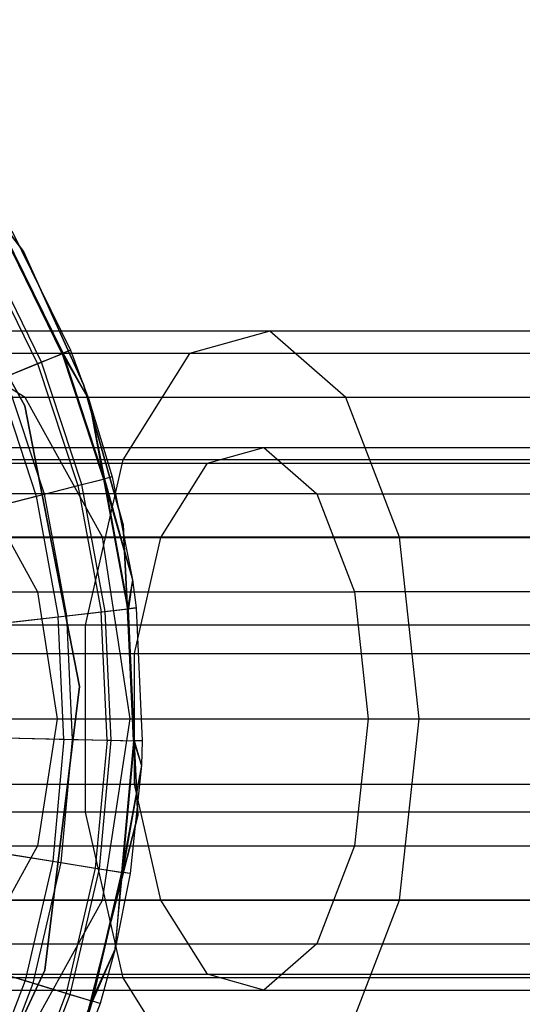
# Model space of a CAD drawing. Extents: x 0.4 to 40.3, y 0.4 to 40.3.
# Tile 50 of 243: x 1.304 to 1.557, y 20.218 to 20.714. Entities that reach past the tile are written whole.
import ezdxf

# ---------------------------------------------------------------- set-up
doc = ezdxf.new("R2010")
doc.units = 0
doc.header["$MEASUREMENT"] = 0
doc.layers.get('0').update_dxf_attribs({"color": 13, "linetype": 'CONTINUOUS'})

# ---------------------------------------------------------------- blocks, each defined once
blk = doc.blocks.new('ORTO-XII-B-11464-11465_ST0')
at = {"color": 0}
for p, q in [((1.30596, 20.59758, 10.00295), (1.21734, 20.71448, 10.00295)), ((1.21734, 20.71448, 3.31004), (1.30596, 20.59758, 3.31004)), ((1.30596, 20.59758, 10.00295), (1.21734, 20.71448, 10.00295)), ((1.21734, 20.71448, 3.31004), (1.30596, 20.59758, 3.31004)), ((1.23673, 20.64579, 10.00295), (1.30665, 20.51977, 10.00295)), ((1.30665, 20.51977, 3.31004), (1.23673, 20.64579, 3.31004)), ((1.30665, 20.51977, 3.31004), (1.23673, 20.64579, 3.31004)), ((1.23673, 20.64579, 10.00295), (1.30665, 20.51977, 10.00295)), ((1.32544, 20.54609, 11.94807), (1.29617, 20.60587, 11.94807)), ((1.32544, 20.54609, 11.94807), (1.29617, 20.60587, 11.94807)), ((1.32594, 20.5463, 10.23861), (1.29664, 20.60614, 10.23861)), ((1.32594, 20.5463, 10.23861), (1.29664, 20.60614, 10.23861)), ((1.30005, 20.60811, 10.31787), (1.32959, 20.54779, 10.31787)), ((1.30005, 20.60811, 11.89679), (1.32959, 20.54779, 11.89679)), ((1.30005, 20.60811, 10.31787), (1.32959, 20.54779, 10.31787)), ((1.30005, 20.60811, 11.89679), (1.32959, 20.54779, 11.89679)), ((1.3131, 20.54107, 11.99778), (1.28463, 20.59921, 11.99778)), ((1.3131, 20.54107, 11.99778), (1.28463, 20.59921, 11.99778)), ((1.31503, 20.54186, 10.16013), (1.28644, 20.60025, 10.16013)), ((1.31503, 20.54186, 10.16013), (1.28644, 20.60025, 10.16013)), ((1.33624, 20.53055, 10.00295), (1.30596, 20.59758, 10.00295)), ((1.30596, 20.59758, 3.31004), (1.33624, 20.53055, 3.31004)), ((1.30596, 20.59758, 3.31004), (1.33624, 20.53055, 3.31004)), ((1.30596, 20.59758, 10.00295), (1.30596, 20.59758, 3.31004)), ((1.33624, 20.53055, 10.00295), (1.30596, 20.59758, 10.00295)), ((1.30596, 20.59758, 10.00295), (1.30596, 20.59758, 3.31004)), ((1.30675, 20.52405, 1.2457), (1.25182, 20.55746, 1.17682)), ((1.43021, 20.55746, 1.06473), (1.25182, 20.55746, 1.17682)), ((1.30675, 20.52405, 1.2457), (1.25182, 20.55746, 1.17682)), ((1.43021, 20.55746, 1.06473), (1.25182, 20.55746, 1.17682)), ((1.43021, 20.55746, 1.06473), (1.38963, 20.54611, 0.98046)), ((1.43021, 20.55746, 1.06473), (1.38963, 20.54611, 0.98046)), ((1.46844, 20.52405, 1.14411), (1.43021, 20.55746, 1.06473)), ((1.62907, 20.55746, 0.99515), (1.43021, 20.55746, 1.06473)), ((1.46844, 20.52405, 1.14411), (1.43021, 20.55746, 1.06473)), ((1.62907, 20.55746, 0.99515), (1.43021, 20.55746, 1.06473)), ((1.38963, 20.54611, 0.98046), (1.19351, 20.54611, 1.1037)), ((1.38963, 20.54611, 0.98046), (1.19351, 20.54611, 1.1037)), ((1.3131, 20.54107, 11.99778), (1.32544, 20.54609, 11.94807)), ((1.3131, 20.54107, 11.99778), (1.32544, 20.54609, 11.94807)), ((1.31503, 20.54186, 10.16013), (1.32594, 20.5463, 10.23861)), ((1.31503, 20.54186, 10.16013), (1.32594, 20.5463, 10.23861)), ((1.32959, 20.54779, 11.89679), (1.32544, 20.54609, 11.94807)), ((1.32959, 20.54779, 11.89679), (1.32544, 20.54609, 11.94807)), ((1.32544, 20.54609, 11.94807), (1.33892, 20.52301, 11.89679)), ((1.32544, 20.54609, 11.94807), (1.33892, 20.52301, 11.89679)), ((1.32544, 20.54609, 11.94807), (1.34629, 20.48289, 11.94807)), ((1.32544, 20.54609, 11.94807), (1.34629, 20.48289, 11.94807)), ((1.32959, 20.54779, 10.31787), (1.32594, 20.5463, 10.23861)), ((1.32959, 20.54779, 10.31787), (1.32594, 20.5463, 10.23861)), ((1.33892, 20.52301, 10.31787), (1.32594, 20.5463, 10.23861)), ((1.33892, 20.52301, 10.31787), (1.32594, 20.5463, 10.23861)), ((1.34682, 20.48303, 10.23861), (1.32594, 20.5463, 10.23861)), ((1.34682, 20.48303, 10.23861), (1.32594, 20.5463, 10.23861)), ((1.32959, 20.54779, 10.31787), (1.33892, 20.52301, 10.31787)), ((1.32959, 20.54779, 11.89679), (1.32959, 20.54779, 10.31787)), ((1.32959, 20.54779, 11.89679), (1.32959, 20.54779, 10.31787)), ((1.32959, 20.54779, 11.89679), (1.33892, 20.52301, 11.89679)), ((1.32959, 20.54779, 10.31787), (1.33892, 20.52301, 10.31787)), ((1.32959, 20.54779, 11.89679), (1.33892, 20.52301, 11.89679)), ((1.38963, 20.54611, 0.98046), (1.35599, 20.49258, 0.9106)), ((1.38963, 20.54611, 0.98046), (1.35599, 20.49258, 0.9106)), ((1.60826, 20.54611, 0.90396), (1.38963, 20.54611, 0.98046)), ((1.60826, 20.54611, 0.90396), (1.38963, 20.54611, 0.98046)), ((1.29296, 20.53286, 12.04443), (1.3131, 20.54107, 11.99778)), ((1.29296, 20.53286, 12.04443), (1.3131, 20.54107, 11.99778)), ((1.29697, 20.53449, 10.08321), (1.31503, 20.54186, 10.16013)), ((1.29697, 20.53449, 10.08321), (1.31503, 20.54186, 10.16013)), ((1.3131, 20.54107, 11.99778), (1.33338, 20.47959, 11.99778)), ((1.3131, 20.54107, 11.99778), (1.33338, 20.47959, 11.99778)), ((1.33541, 20.48011, 10.16013), (1.31503, 20.54186, 10.16013)), ((1.33541, 20.48011, 10.16013), (1.31503, 20.54186, 10.16013)), ((1.29296, 20.53286, 12.04443), (1.31231, 20.4742, 12.04443)), ((1.29296, 20.53286, 12.04443), (1.31231, 20.4742, 12.04443)), ((1.31651, 20.47527, 10.08321), (1.29697, 20.53449, 10.08321)), ((1.31651, 20.47527, 10.08321), (1.29697, 20.53449, 10.08321)), ((1.35619, 20.45976, 10.00295), (1.33624, 20.53055, 10.00295)), ((1.33624, 20.53055, 3.31004), (1.35619, 20.45976, 3.31004)), ((1.33624, 20.53055, 3.31004), (1.33624, 20.53055, 10.00295)), ((1.35619, 20.45976, 10.00295), (1.33624, 20.53055, 10.00295)), ((1.33624, 20.53055, 3.31004), (1.35619, 20.45976, 3.31004)), ((1.33624, 20.53055, 3.31004), (1.33624, 20.53055, 10.00295)), ((1.30675, 20.52405, 1.2457), (1.17173, 20.52405, 1.38072)), ((1.30675, 20.52405, 1.2457), (1.17173, 20.52405, 1.38072)), ((1.34571, 20.45353, 1.29455), (1.30675, 20.52405, 1.2457)), ((1.46844, 20.52405, 1.14411), (1.30675, 20.52405, 1.2457)), ((1.34571, 20.45353, 1.29455), (1.30675, 20.52405, 1.2457)), ((1.46844, 20.52405, 1.14411), (1.30675, 20.52405, 1.2457)), ((1.33892, 20.52301, 10.31787), (1.34682, 20.48303, 10.23861)), ((1.33892, 20.52301, 10.31787), (1.34682, 20.48303, 10.23861)), ((1.33892, 20.52301, 10.31787), (1.35064, 20.484, 10.31787)), ((1.33892, 20.52301, 11.89679), (1.33892, 20.52301, 10.31787)), ((1.33892, 20.52301, 11.89679), (1.33892, 20.52301, 10.31787)), ((1.33892, 20.52301, 11.89679), (1.35064, 20.484, 11.89679)), ((1.33892, 20.52301, 10.31787), (1.35064, 20.484, 10.31787)), ((1.33892, 20.52301, 11.89679), (1.35064, 20.484, 11.89679)), ((1.33892, 20.52301, 11.89679), (1.34629, 20.48289, 11.94807)), ((1.33892, 20.52301, 11.89679), (1.34629, 20.48289, 11.94807)), ((1.49554, 20.45353, 1.2004), (1.46844, 20.52405, 1.14411)), ((1.64867, 20.52405, 1.08104), (1.46844, 20.52405, 1.14411)), ((1.49554, 20.45353, 1.2004), (1.46844, 20.52405, 1.14411)), ((1.64867, 20.52405, 1.08104), (1.46844, 20.52405, 1.14411)), ((1.30665, 20.51977, 10.00295), (1.3342, 20.37831, 10.00295)), ((1.3342, 20.37831, 3.31004), (1.30665, 20.51977, 3.31004)), ((1.30665, 20.51977, 3.31004), (1.30665, 20.51977, 10.00295)), ((1.30665, 20.51977, 3.31004), (1.30665, 20.51977, 10.00295)), ((1.3342, 20.37831, 3.31004), (1.30665, 20.51977, 3.31004)), ((1.30665, 20.51977, 10.00295), (1.3342, 20.37831, 10.00295)), ((1.24739, 20.49884, 1.17126), (1.42712, 20.49884, 1.05832)), ((1.24739, 20.49884, 1.17126), (1.42712, 20.49884, 1.05832)), ((1.39872, 20.49089, 0.99933), (1.42712, 20.49884, 1.05832)), ((1.39872, 20.49089, 0.99933), (1.42712, 20.49884, 1.05832)), ((1.42712, 20.49884, 1.05832), (1.45388, 20.47545, 1.11388)), ((1.42712, 20.49884, 1.05832), (1.45388, 20.47545, 1.11388)), ((1.42712, 20.49884, 1.05832), (1.62749, 20.49884, 0.98821)), ((1.42712, 20.49884, 1.05832), (1.62749, 20.49884, 0.98821)), ((1.35599, 20.49258, 0.9106), (1.14516, 20.49258, 1.04307)), ((1.35599, 20.49258, 0.9106), (1.14516, 20.49258, 1.04307)), ((1.35599, 20.49258, 0.9106), (1.33699, 20.40916, 0.87115)), ((1.35599, 20.49258, 0.9106), (1.33699, 20.40916, 0.87115)), ((1.591, 20.49258, 0.82837), (1.35599, 20.49258, 0.9106)), ((1.591, 20.49258, 0.82837), (1.35599, 20.49258, 0.9106)), ((1.20656, 20.49089, 1.12007), (1.39872, 20.49089, 0.99933)), ((1.20656, 20.49089, 1.12007), (1.39872, 20.49089, 0.99933)), ((1.37517, 20.45342, 0.95043), (1.39872, 20.49089, 0.99933)), ((1.37517, 20.45342, 0.95043), (1.39872, 20.49089, 0.99933)), ((1.39872, 20.49089, 0.99933), (1.61292, 20.49089, 0.92438)), ((1.39872, 20.49089, 0.99933), (1.61292, 20.49089, 0.92438)), ((1.33338, 20.47959, 11.99778), (1.34629, 20.48289, 11.94807)), ((1.33338, 20.47959, 11.99778), (1.34629, 20.48289, 11.94807)), ((1.33541, 20.48011, 10.16013), (1.34682, 20.48303, 10.23861)), ((1.33541, 20.48011, 10.16013), (1.34682, 20.48303, 10.23861)), ((1.35064, 20.484, 11.89679), (1.34629, 20.48289, 11.94807)), ((1.35064, 20.484, 11.89679), (1.34629, 20.48289, 11.94807)), ((1.34629, 20.48289, 11.94807), (1.36098, 20.43209, 11.89679)), ((1.34629, 20.48289, 11.94807), (1.36098, 20.43209, 11.89679)), ((1.34629, 20.48289, 11.94807), (1.35835, 20.41743, 11.94807)), ((1.34629, 20.48289, 11.94807), (1.35835, 20.41743, 11.94807)), ((1.35064, 20.484, 10.31787), (1.34682, 20.48303, 10.23861)), ((1.35064, 20.484, 10.31787), (1.34682, 20.48303, 10.23861)), ((1.35889, 20.4175, 10.23861), (1.34682, 20.48303, 10.23861)), ((1.34682, 20.48303, 10.23861), (1.36098, 20.43209, 10.31787)), ((1.34682, 20.48303, 10.23861), (1.36098, 20.43209, 10.31787)), ((1.35889, 20.4175, 10.23861), (1.34682, 20.48303, 10.23861)), ((1.35064, 20.484, 10.31787), (1.36098, 20.43209, 10.31787)), ((1.35064, 20.484, 11.89679), (1.35064, 20.484, 10.31787)), ((1.35064, 20.484, 11.89679), (1.35064, 20.484, 10.31787)), ((1.35064, 20.484, 11.89679), (1.36098, 20.43209, 11.89679)), ((1.35064, 20.484, 10.31787), (1.36098, 20.43209, 10.31787)), ((1.35064, 20.484, 11.89679), (1.36098, 20.43209, 11.89679)), ((1.31231, 20.4742, 12.04443), (1.33338, 20.47959, 11.99778)), ((1.31231, 20.4742, 12.04443), (1.33338, 20.47959, 11.99778)), ((1.31651, 20.47527, 10.08321), (1.33541, 20.48011, 10.16013)), ((1.31651, 20.47527, 10.08321), (1.33541, 20.48011, 10.16013)), ((1.33338, 20.47959, 11.99778), (1.34511, 20.41592, 11.99778)), ((1.33338, 20.47959, 11.99778), (1.34511, 20.41592, 11.99778)), ((1.34718, 20.41616, 10.16013), (1.33541, 20.48011, 10.16013)), ((1.34718, 20.41616, 10.16013), (1.33541, 20.48011, 10.16013)), ((1.28371, 20.46688, 12.08659), (1.31231, 20.4742, 12.04443)), ((1.28371, 20.46688, 12.08659), (1.31231, 20.4742, 12.04443)), ((1.28583, 20.47545, 1.21947), (1.3131, 20.42609, 1.25366)), ((1.45388, 20.47545, 1.11388), (1.28583, 20.47545, 1.21947)), ((1.28583, 20.47545, 1.21947), (1.3131, 20.42609, 1.25366)), ((1.45388, 20.47545, 1.11388), (1.28583, 20.47545, 1.21947)), ((1.29032, 20.46857, 10.0086), (1.31651, 20.47527, 10.08321)), ((1.29032, 20.46857, 10.0086), (1.31651, 20.47527, 10.08321)), ((1.31231, 20.4742, 12.04443), (1.3235, 20.41345, 12.04443)), ((1.31231, 20.4742, 12.04443), (1.3235, 20.41345, 12.04443)), ((1.3278, 20.41394, 10.08321), (1.31651, 20.47527, 10.08321)), ((1.3278, 20.41394, 10.08321), (1.31651, 20.47527, 10.08321)), ((1.45388, 20.47545, 1.11388), (1.47286, 20.42609, 1.15329)), ((1.45388, 20.47545, 1.11388), (1.47286, 20.42609, 1.15329)), ((1.45388, 20.47545, 1.11388), (1.64121, 20.47545, 1.04833)), ((1.45388, 20.47545, 1.11388), (1.64121, 20.47545, 1.04833)), ((1.36356, 20.31324, 10.00295), (1.35619, 20.45976, 10.00295)), ((1.35619, 20.45976, 3.31004), (1.36356, 20.31324, 3.31004)), ((1.35619, 20.45976, 10.00295), (1.35619, 20.45976, 3.31004)), ((1.36356, 20.31324, 10.00295), (1.35619, 20.45976, 10.00295)), ((1.35619, 20.45976, 3.31004), (1.36356, 20.31324, 3.31004)), ((1.35619, 20.45976, 10.00295), (1.35619, 20.45976, 3.31004)), ((1.17272, 20.45342, 1.07763), (1.37517, 20.45342, 0.95043)), ((1.17272, 20.45342, 1.07763), (1.37517, 20.45342, 0.95043)), ((1.34571, 20.45353, 1.29455), (1.22057, 20.45353, 1.41968)), ((1.34571, 20.45353, 1.29455), (1.22057, 20.45353, 1.41968)), ((1.35976, 20.36205, 1.31218), (1.34571, 20.45353, 1.29455)), ((1.49554, 20.45353, 1.2004), (1.34571, 20.45353, 1.29455)), ((1.35976, 20.36205, 1.31218), (1.34571, 20.45353, 1.29455)), ((1.49554, 20.45353, 1.2004), (1.34571, 20.45353, 1.29455)), ((1.36187, 20.39503, 0.92281), (1.37517, 20.45342, 0.95043)), ((1.36187, 20.39503, 0.92281), (1.37517, 20.45342, 0.95043)), ((1.37517, 20.45342, 0.95043), (1.60084, 20.45342, 0.87146)), ((1.37517, 20.45342, 0.95043), (1.60084, 20.45342, 0.87146)), ((1.50533, 20.36205, 1.22071), (1.49554, 20.45353, 1.2004)), ((1.66258, 20.45353, 1.14195), (1.49554, 20.45353, 1.2004)), ((1.50533, 20.36205, 1.22071), (1.49554, 20.45353, 1.2004)), ((1.66258, 20.45353, 1.14195), (1.49554, 20.45353, 1.2004)), ((1.36098, 20.43209, 11.89679), (1.35835, 20.41743, 11.94807)), ((1.36098, 20.43209, 11.89679), (1.35835, 20.41743, 11.94807)), ((1.36098, 20.43209, 10.31787), (1.35889, 20.4175, 10.23861)), ((1.36098, 20.43209, 10.31787), (1.35889, 20.4175, 10.23861)), ((1.36098, 20.43209, 10.31787), (1.3628, 20.41794, 10.31787)), ((1.36098, 20.43209, 11.89679), (1.36098, 20.43209, 10.31787)), ((1.36098, 20.43209, 11.89679), (1.36098, 20.43209, 10.31787)), ((1.36098, 20.43209, 11.89679), (1.3628, 20.41794, 11.89679)), ((1.36098, 20.43209, 10.31787), (1.3628, 20.41794, 10.31787)), ((1.36098, 20.43209, 11.89679), (1.3628, 20.41794, 11.89679)), ((1.17969, 20.42609, 1.38708), (1.3131, 20.42609, 1.25366)), ((1.17969, 20.42609, 1.38708), (1.3131, 20.42609, 1.25366)), ((1.3131, 20.42609, 1.25366), (1.32294, 20.36205, 1.266)), ((1.3131, 20.42609, 1.25366), (1.32294, 20.36205, 1.266)), ((1.3131, 20.42609, 1.25366), (1.47286, 20.42609, 1.15329)), ((1.3131, 20.42609, 1.25366), (1.47286, 20.42609, 1.15329)), ((1.47286, 20.42609, 1.15329), (1.4797, 20.36205, 1.16751)), ((1.65094, 20.42609, 1.09097), (1.47286, 20.42609, 1.15329)), ((1.47286, 20.42609, 1.15329), (1.4797, 20.36205, 1.16751)), ((1.65094, 20.42609, 1.09097), (1.47286, 20.42609, 1.15329)), ((1.34511, 20.41592, 11.99778), (1.35835, 20.41743, 11.94807)), ((1.34511, 20.41592, 11.99778), (1.35835, 20.41743, 11.94807)), ((1.34718, 20.41616, 10.16013), (1.35889, 20.4175, 10.23861)), ((1.34718, 20.41616, 10.16013), (1.35889, 20.4175, 10.23861)), ((1.35835, 20.41743, 11.94807), (1.3628, 20.41794, 11.89679)), ((1.35835, 20.41743, 11.94807), (1.3628, 20.41794, 11.89679)), ((1.36137, 20.35095, 11.94807), (1.35835, 20.41743, 11.94807)), ((1.36137, 20.35095, 11.94807), (1.35835, 20.41743, 11.94807)), ((1.3628, 20.41794, 10.31787), (1.35889, 20.4175, 10.23861)), ((1.3628, 20.41794, 10.31787), (1.35889, 20.4175, 10.23861)), ((1.36192, 20.35094, 10.23861), (1.35889, 20.4175, 10.23861)), ((1.36192, 20.35094, 10.23861), (1.35889, 20.4175, 10.23861)), ((1.3628, 20.41794, 10.31787), (1.36586, 20.35085, 10.31787)), ((1.3628, 20.41794, 11.89679), (1.3628, 20.41794, 10.31787)), ((1.3628, 20.41794, 11.89679), (1.3628, 20.41794, 10.31787)), ((1.3628, 20.41794, 11.89679), (1.36586, 20.35085, 11.89679)), ((1.3628, 20.41794, 10.31787), (1.36586, 20.35085, 10.31787)), ((1.3628, 20.41794, 11.89679), (1.36586, 20.35085, 11.89679)), ((1.29417, 20.4101, 12.08659), (1.3235, 20.41345, 12.04443)), ((1.29417, 20.4101, 12.08659), (1.3235, 20.41345, 12.04443)), ((1.30094, 20.41087, 10.0086), (1.3278, 20.41394, 10.08321)), ((1.30094, 20.41087, 10.0086), (1.3278, 20.41394, 10.08321)), ((1.3235, 20.41345, 12.04443), (1.34511, 20.41592, 11.99778)), ((1.3235, 20.41345, 12.04443), (1.34511, 20.41592, 11.99778)), ((1.32631, 20.35175, 12.04443), (1.3235, 20.41345, 12.04443)), ((1.32631, 20.35175, 12.04443), (1.3235, 20.41345, 12.04443)), ((1.3278, 20.41394, 10.08321), (1.34718, 20.41616, 10.16013)), ((1.3278, 20.41394, 10.08321), (1.34718, 20.41616, 10.16013)), ((1.33064, 20.35165, 10.08321), (1.3278, 20.41394, 10.08321)), ((1.33064, 20.35165, 10.08321), (1.3278, 20.41394, 10.08321)), ((1.34806, 20.35125, 11.99778), (1.34511, 20.41592, 11.99778)), ((1.34806, 20.35125, 11.99778), (1.34511, 20.41592, 11.99778)), ((1.35014, 20.3512, 10.16013), (1.34718, 20.41616, 10.16013)), ((1.35014, 20.3512, 10.16013), (1.34718, 20.41616, 10.16013)), ((1.33699, 20.40916, 0.87115), (1.11786, 20.40916, 1.00884)), ((1.33699, 20.40916, 0.87115), (1.11786, 20.40916, 1.00884)), ((1.33699, 20.40916, 0.87115), (1.33699, 20.31494, 0.87115)), ((1.58126, 20.40916, 0.78568), (1.33699, 20.40916, 0.87115)), ((1.58126, 20.40916, 0.78568), (1.33699, 20.40916, 0.87115)), ((1.33699, 20.40916, 0.87115), (1.33699, 20.31494, 0.87115)), ((1.15361, 20.39503, 1.05367), (1.36187, 20.39503, 0.92281)), ((1.15361, 20.39503, 1.05367), (1.36187, 20.39503, 0.92281)), ((1.36187, 20.32907, 0.92281), (1.36187, 20.39503, 0.92281)), ((1.36187, 20.39503, 0.92281), (1.59402, 20.39503, 0.84158)), ((1.36187, 20.32907, 0.92281), (1.36187, 20.39503, 0.92281)), ((1.36187, 20.39503, 0.92281), (1.59402, 20.39503, 0.84158)), ((1.3342, 20.37831, 10.00295), (1.3167, 20.23526, 10.00295)), ((1.3167, 20.23526, 3.31004), (1.3342, 20.37831, 3.31004)), ((1.3167, 20.23526, 3.31004), (1.3342, 20.37831, 3.31004)), ((1.3342, 20.37831, 10.00295), (1.3167, 20.23526, 10.00295)), ((1.3342, 20.37831, 3.31004), (1.3342, 20.37831, 10.00295)), ((1.3342, 20.37831, 3.31004), (1.3342, 20.37831, 10.00295)), ((1.19203, 20.36205, 1.39692), (1.32294, 20.36205, 1.266)), ((1.19203, 20.36205, 1.39692), (1.32294, 20.36205, 1.266)), ((1.2382, 20.36205, 1.43374), (1.35976, 20.36205, 1.31218)), ((1.2382, 20.36205, 1.43374), (1.35976, 20.36205, 1.31218)), ((1.32294, 20.36205, 1.266), (1.3131, 20.29801, 1.25366)), ((1.32294, 20.36205, 1.266), (1.3131, 20.29801, 1.25366)), ((1.32294, 20.36205, 1.266), (1.4797, 20.36205, 1.16751)), ((1.32294, 20.36205, 1.266), (1.4797, 20.36205, 1.16751)), ((1.34571, 20.27057, 1.29455), (1.35976, 20.36205, 1.31218)), ((1.34571, 20.27057, 1.29455), (1.35976, 20.36205, 1.31218)), ((1.35976, 20.36205, 1.31218), (1.50533, 20.36205, 1.22071)), ((1.35976, 20.36205, 1.31218), (1.50533, 20.36205, 1.22071)), ((1.4797, 20.36205, 1.16751), (1.47286, 20.29801, 1.15329)), ((1.4797, 20.36205, 1.16751), (1.47286, 20.29801, 1.15329)), ((1.4797, 20.36205, 1.16751), (1.65445, 20.36205, 1.10636)), ((1.4797, 20.36205, 1.16751), (1.65445, 20.36205, 1.10636)), ((1.49554, 20.27057, 1.2004), (1.50533, 20.36205, 1.22071)), ((1.49554, 20.27057, 1.2004), (1.50533, 20.36205, 1.22071)), ((1.50533, 20.36205, 1.22071), (1.66759, 20.36205, 1.16393)), ((1.50533, 20.36205, 1.22071), (1.66759, 20.36205, 1.16393)), ((1.2968, 20.35242, 12.08659), (1.32631, 20.35175, 12.04443)), ((1.2968, 20.35242, 12.08659), (1.32631, 20.35175, 12.04443)), ((1.30361, 20.35226, 10.0086), (1.33064, 20.35165, 10.08321)), ((1.30361, 20.35226, 10.0086), (1.33064, 20.35165, 10.08321)), ((1.32631, 20.35175, 12.04443), (1.32069, 20.29023, 12.04443)), ((1.32631, 20.35175, 12.04443), (1.32069, 20.29023, 12.04443)), ((1.32497, 20.28955, 10.08321), (1.33064, 20.35165, 10.08321)), ((1.32497, 20.28955, 10.08321), (1.33064, 20.35165, 10.08321)), ((1.32631, 20.35175, 12.04443), (1.34806, 20.35125, 11.99778)), ((1.32631, 20.35175, 12.04443), (1.34806, 20.35125, 11.99778)), ((1.33064, 20.35165, 10.08321), (1.35014, 20.3512, 10.16013)), ((1.33064, 20.35165, 10.08321), (1.35014, 20.3512, 10.16013)), ((1.34806, 20.35125, 11.99778), (1.34217, 20.28678, 11.99778)), ((1.34806, 20.35125, 11.99778), (1.34217, 20.28678, 11.99778)), ((1.34423, 20.28645, 10.16013), (1.35014, 20.3512, 10.16013)), ((1.34423, 20.28645, 10.16013), (1.35014, 20.3512, 10.16013)), ((1.34806, 20.35125, 11.99778), (1.36137, 20.35095, 11.94807)), ((1.34806, 20.35125, 11.99778), (1.36137, 20.35095, 11.94807)), ((1.35014, 20.3512, 10.16013), (1.36192, 20.35094, 10.23861)), ((1.35014, 20.3512, 10.16013), (1.36192, 20.35094, 10.23861)), ((1.36137, 20.35095, 11.94807), (1.35532, 20.28467, 11.94807)), ((1.36137, 20.35095, 11.94807), (1.35532, 20.28467, 11.94807)), ((1.35586, 20.28458, 10.23861), (1.36192, 20.35094, 10.23861)), ((1.35586, 20.28458, 10.23861), (1.36192, 20.35094, 10.23861)), ((1.36586, 20.35085, 11.89679), (1.36137, 20.35095, 11.94807)), ((1.36137, 20.35095, 11.94807), (1.36543, 20.33863, 11.89679)), ((1.36586, 20.35085, 11.89679), (1.36137, 20.35095, 11.94807)), ((1.36137, 20.35095, 11.94807), (1.36543, 20.33863, 11.89679)), ((1.36586, 20.35085, 10.31787), (1.36192, 20.35094, 10.23861)), ((1.36586, 20.35085, 10.31787), (1.36192, 20.35094, 10.23861)), ((1.36543, 20.33863, 10.31787), (1.36192, 20.35094, 10.23861)), ((1.36543, 20.33863, 10.31787), (1.36192, 20.35094, 10.23861)), ((1.36586, 20.35085, 10.31787), (1.36543, 20.33863, 10.31787)), ((1.36586, 20.35085, 11.89679), (1.36543, 20.33863, 11.89679)), ((1.36586, 20.35085, 10.31787), (1.36543, 20.33863, 10.31787)), ((1.36586, 20.35085, 11.89679), (1.36543, 20.33863, 11.89679)), ((1.36586, 20.35085, 11.89679), (1.36586, 20.35085, 10.31787)), ((1.36586, 20.35085, 11.89679), (1.36586, 20.35085, 10.31787)), ((1.36543, 20.33863, 11.89679), (1.35532, 20.28467, 11.94807)), ((1.36543, 20.33863, 11.89679), (1.35532, 20.28467, 11.94807)), ((1.36543, 20.33863, 10.31787), (1.35586, 20.28458, 10.23861)), ((1.36543, 20.33863, 10.31787), (1.35586, 20.28458, 10.23861)), ((1.36543, 20.33863, 10.31787), (1.35975, 20.28396, 10.31787)), ((1.36543, 20.33863, 11.89679), (1.35975, 20.28396, 11.89679)), ((1.36543, 20.33863, 10.31787), (1.35975, 20.28396, 10.31787)), ((1.36543, 20.33863, 11.89679), (1.35975, 20.28396, 11.89679)), ((1.36543, 20.33863, 11.89679), (1.36543, 20.33863, 10.31787)), ((1.36543, 20.33863, 11.89679), (1.36543, 20.33863, 10.31787)), ((1.15361, 20.32907, 1.05367), (1.36187, 20.32907, 0.92281)), ((1.15361, 20.32907, 1.05367), (1.36187, 20.32907, 0.92281)), ((1.37517, 20.27067, 0.95043), (1.36187, 20.32907, 0.92281)), ((1.36187, 20.32907, 0.92281), (1.59402, 20.32907, 0.84158)), ((1.37517, 20.27067, 0.95043), (1.36187, 20.32907, 0.92281)), ((1.36187, 20.32907, 0.92281), (1.59402, 20.32907, 0.84158)), ((1.33699, 20.31494, 0.87115), (1.11786, 20.31494, 1.00884)), ((1.33699, 20.31494, 0.87115), (1.11786, 20.31494, 1.00884)), ((1.32742, 20.17107, 10.00295), (1.36356, 20.31324, 10.00295)), ((1.36356, 20.31324, 3.31004), (1.32742, 20.17107, 3.31004)), ((1.32742, 20.17107, 10.00295), (1.36356, 20.31324, 10.00295)), ((1.36356, 20.31324, 3.31004), (1.32742, 20.17107, 3.31004)), ((1.33699, 20.31494, 0.87115), (1.35599, 20.23151, 0.9106)), ((1.58126, 20.31494, 0.78568), (1.33699, 20.31494, 0.87115)), ((1.58126, 20.31494, 0.78568), (1.33699, 20.31494, 0.87115)), ((1.33699, 20.31494, 0.87115), (1.35599, 20.23151, 0.9106)), ((1.36356, 20.31324, 10.00295), (1.36356, 20.31324, 3.31004)), ((1.36356, 20.31324, 10.00295), (1.36356, 20.31324, 3.31004)), ((1.17969, 20.29801, 1.38708), (1.3131, 20.29801, 1.25366)), ((1.17969, 20.29801, 1.38708), (1.3131, 20.29801, 1.25366)), ((1.3131, 20.29801, 1.25366), (1.28583, 20.24865, 1.21947)), ((1.3131, 20.29801, 1.25366), (1.28583, 20.24865, 1.21947)), ((1.3131, 20.29801, 1.25366), (1.47286, 20.29801, 1.15329)), ((1.3131, 20.29801, 1.25366), (1.47286, 20.29801, 1.15329)), ((1.47286, 20.29801, 1.15329), (1.45388, 20.24865, 1.11388)), ((1.47286, 20.29801, 1.15329), (1.45388, 20.24865, 1.11388)), ((1.47286, 20.29801, 1.15329), (1.65094, 20.29801, 1.09097)), ((1.47286, 20.29801, 1.15329), (1.65094, 20.29801, 1.09097)), ((1.29155, 20.29492, 12.08659), (1.32069, 20.29023, 12.04443)), ((1.29155, 20.29492, 12.08659), (1.32069, 20.29023, 12.04443)), ((1.29828, 20.29384, 10.0086), (1.32497, 20.28955, 10.08321)), ((1.29828, 20.29384, 10.0086), (1.32497, 20.28955, 10.08321)), ((1.32069, 20.29023, 12.04443), (1.30675, 20.23006, 12.04443)), ((1.32069, 20.29023, 12.04443), (1.30675, 20.23006, 12.04443)), ((1.3109, 20.2288, 10.08321), (1.32497, 20.28955, 10.08321)), ((1.3109, 20.2288, 10.08321), (1.32497, 20.28955, 10.08321)), ((1.32069, 20.29023, 12.04443), (1.34217, 20.28678, 11.99778)), ((1.32069, 20.29023, 12.04443), (1.34217, 20.28678, 11.99778)), ((1.32497, 20.28955, 10.08321), (1.34423, 20.28645, 10.16013)), ((1.32497, 20.28955, 10.08321), (1.34423, 20.28645, 10.16013)), ((1.34217, 20.28678, 11.99778), (1.32756, 20.22372, 11.99778)), ((1.34217, 20.28678, 11.99778), (1.32756, 20.22372, 11.99778)), ((1.32956, 20.22311, 10.16013), (1.34423, 20.28645, 10.16013)), ((1.32956, 20.22311, 10.16013), (1.34423, 20.28645, 10.16013)), ((1.35532, 20.28467, 11.94807), (1.3403, 20.21983, 11.94807)), ((1.35532, 20.28467, 11.94807), (1.3403, 20.21983, 11.94807)), ((1.34082, 20.21967, 10.23861), (1.35586, 20.28458, 10.23861)), ((1.34082, 20.21967, 10.23861), (1.35586, 20.28458, 10.23861)), ((1.34217, 20.28678, 11.99778), (1.35532, 20.28467, 11.94807)), ((1.34217, 20.28678, 11.99778), (1.35532, 20.28467, 11.94807)), ((1.34423, 20.28645, 10.16013), (1.35586, 20.28458, 10.23861)), ((1.34423, 20.28645, 10.16013), (1.35586, 20.28458, 10.23861)), ((1.35532, 20.28467, 11.94807), (1.35211, 20.24603, 11.89679)), ((1.35532, 20.28467, 11.94807), (1.35211, 20.24603, 11.89679)), ((1.35211, 20.24603, 10.31787), (1.35586, 20.28458, 10.23861)), ((1.35211, 20.24603, 10.31787), (1.35586, 20.28458, 10.23861)), ((1.35975, 20.28396, 10.31787), (1.35211, 20.24603, 10.31787)), ((1.35975, 20.28396, 11.89679), (1.35211, 20.24603, 11.89679)), ((1.35975, 20.28396, 10.31787), (1.35211, 20.24603, 10.31787)), ((1.35975, 20.28396, 11.89679), (1.35211, 20.24603, 11.89679)), ((1.35975, 20.28396, 11.89679), (1.35532, 20.28467, 11.94807)), ((1.35975, 20.28396, 11.89679), (1.35532, 20.28467, 11.94807)), ((1.35975, 20.28396, 10.31787), (1.35586, 20.28458, 10.23861)), ((1.35975, 20.28396, 10.31787), (1.35586, 20.28458, 10.23861)), ((1.35975, 20.28396, 11.89679), (1.35975, 20.28396, 10.31787)), ((1.35975, 20.28396, 11.89679), (1.35975, 20.28396, 10.31787)), ((1.17272, 20.27067, 1.07763), (1.37517, 20.27067, 0.95043)), ((1.17272, 20.27067, 1.07763), (1.37517, 20.27067, 0.95043)), ((1.34571, 20.27057, 1.29455), (1.22057, 20.27057, 1.41968)), ((1.34571, 20.27057, 1.29455), (1.22057, 20.27057, 1.41968)), ((1.30675, 20.20004, 1.2457), (1.34571, 20.27057, 1.29455)), ((1.30675, 20.20004, 1.2457), (1.34571, 20.27057, 1.29455)), ((1.49554, 20.27057, 1.2004), (1.34571, 20.27057, 1.29455)), ((1.49554, 20.27057, 1.2004), (1.34571, 20.27057, 1.29455)), ((1.39872, 20.23321, 0.99933), (1.37517, 20.27067, 0.95043)), ((1.37517, 20.27067, 0.95043), (1.60084, 20.27067, 0.87146)), ((1.39872, 20.23321, 0.99933), (1.37517, 20.27067, 0.95043)), ((1.37517, 20.27067, 0.95043), (1.60084, 20.27067, 0.87146)), ((1.46844, 20.20004, 1.14411), (1.49554, 20.27057, 1.2004)), ((1.46844, 20.20004, 1.14411), (1.49554, 20.27057, 1.2004)), ((1.66258, 20.27057, 1.14195), (1.49554, 20.27057, 1.2004)), ((1.66258, 20.27057, 1.14195), (1.49554, 20.27057, 1.2004)), ((1.28583, 20.24865, 1.21947), (1.45388, 20.24865, 1.11388)), ((1.28583, 20.24865, 1.21947), (1.45388, 20.24865, 1.11388)), ((1.45388, 20.24865, 1.11388), (1.42712, 20.22526, 1.05832)), ((1.45388, 20.24865, 1.11388), (1.42712, 20.22526, 1.05832)), ((1.45388, 20.24865, 1.11388), (1.64121, 20.24865, 1.04833)), ((1.45388, 20.24865, 1.11388), (1.64121, 20.24865, 1.04833)), ((1.35211, 20.24603, 11.89679), (1.3403, 20.21983, 11.94807)), ((1.35211, 20.24603, 11.89679), (1.3403, 20.21983, 11.94807)), ((1.35211, 20.24603, 10.31787), (1.34082, 20.21967, 10.23861)), ((1.35211, 20.24603, 10.31787), (1.34082, 20.21967, 10.23861)), ((1.35211, 20.24603, 10.31787), (1.34459, 20.21852, 10.31787)), ((1.35211, 20.24603, 11.89679), (1.34459, 20.21852, 11.89679)), ((1.35211, 20.24603, 10.31787), (1.34459, 20.21852, 10.31787)), ((1.35211, 20.24603, 11.89679), (1.34459, 20.21852, 11.89679)), ((1.35211, 20.24603, 11.89679), (1.35211, 20.24603, 10.31787)), ((1.35211, 20.24603, 11.89679), (1.35211, 20.24603, 10.31787)), ((1.27851, 20.23867, 12.08659), (1.30675, 20.23006, 12.04443)), ((1.27851, 20.23867, 12.08659), (1.30675, 20.23006, 12.04443)), ((1.20656, 20.23321, 1.12007), (1.39872, 20.23321, 0.99933)), ((1.20656, 20.23321, 1.12007), (1.39872, 20.23321, 0.99933)), ((1.3167, 20.23526, 10.00295), (1.25584, 20.10462, 10.00295)), ((1.25584, 20.10462, 3.31004), (1.3167, 20.23526, 3.31004)), ((1.25584, 20.10462, 3.31004), (1.3167, 20.23526, 3.31004)), ((1.3167, 20.23526, 10.00295), (1.25584, 20.10462, 10.00295)), ((1.28504, 20.23668, 10.0086), (1.3109, 20.2288, 10.08321)), ((1.28504, 20.23668, 10.0086), (1.3109, 20.2288, 10.08321)), ((1.3167, 20.23526, 3.31004), (1.3167, 20.23526, 10.00295)), ((1.3167, 20.23526, 3.31004), (1.3167, 20.23526, 10.00295)), ((1.42712, 20.22526, 1.05832), (1.39872, 20.23321, 0.99933)), ((1.39872, 20.23321, 0.99933), (1.61292, 20.23321, 0.92438)), ((1.42712, 20.22526, 1.05832), (1.39872, 20.23321, 0.99933)), ((1.39872, 20.23321, 0.99933), (1.61292, 20.23321, 0.92438)), ((1.35599, 20.23151, 0.9106), (1.14516, 20.23151, 1.04307)), ((1.35599, 20.23151, 0.9106), (1.14516, 20.23151, 1.04307)), ((1.30675, 20.23006, 12.04443), (1.28475, 20.17235, 12.04443)), ((1.30675, 20.23006, 12.04443), (1.28475, 20.17235, 12.04443)), ((1.28868, 20.17053, 10.08321), (1.3109, 20.2288, 10.08321)), ((1.28868, 20.17053, 10.08321), (1.3109, 20.2288, 10.08321)), ((1.30675, 20.23006, 12.04443), (1.32756, 20.22372, 11.99778)), ((1.30675, 20.23006, 12.04443), (1.32756, 20.22372, 11.99778)), ((1.3109, 20.2288, 10.08321), (1.32956, 20.22311, 10.16013)), ((1.3109, 20.2288, 10.08321), (1.32956, 20.22311, 10.16013)), ((1.35599, 20.23151, 0.9106), (1.38963, 20.17799, 0.98046)), ((1.591, 20.23151, 0.82837), (1.35599, 20.23151, 0.9106)), ((1.591, 20.23151, 0.82837), (1.35599, 20.23151, 0.9106)), ((1.35599, 20.23151, 0.9106), (1.38963, 20.17799, 0.98046)), ((1.24739, 20.22526, 1.17126), (1.42712, 20.22526, 1.05832)), ((1.24739, 20.22526, 1.17126), (1.42712, 20.22526, 1.05832)), ((1.32756, 20.22372, 11.99778), (1.3045, 20.16323, 11.99778)), ((1.32756, 20.22372, 11.99778), (1.3045, 20.16323, 11.99778)), ((1.32756, 20.22372, 11.99778), (1.3403, 20.21983, 11.94807)), ((1.32756, 20.22372, 11.99778), (1.3403, 20.21983, 11.94807)), ((1.42712, 20.22526, 1.05832), (1.62749, 20.22526, 0.98821)), ((1.42712, 20.22526, 1.05832), (1.62749, 20.22526, 0.98821)), ((1.30639, 20.16235, 10.16013), (1.32956, 20.22311, 10.16013)), ((1.30639, 20.16235, 10.16013), (1.32956, 20.22311, 10.16013)), ((1.3403, 20.21983, 11.94807), (1.31659, 20.15764, 11.94807)), ((1.3403, 20.21983, 11.94807), (1.31659, 20.15764, 11.94807)), ((1.31709, 20.15741, 10.23861), (1.34082, 20.21967, 10.23861)), ((1.31709, 20.15741, 10.23861), (1.34082, 20.21967, 10.23861)), ((1.3403, 20.21983, 11.94807), (1.32151, 20.15761, 11.89679)), ((1.3403, 20.21983, 11.94807), (1.32151, 20.15761, 11.89679)), ((1.32151, 20.15761, 10.31787), (1.34082, 20.21967, 10.23861)), ((1.32151, 20.15761, 10.31787), (1.34082, 20.21967, 10.23861)), ((1.34459, 20.21852, 10.31787), (1.32151, 20.15761, 10.31787)), ((1.34459, 20.21852, 11.89679), (1.32151, 20.15761, 11.89679)), ((1.34459, 20.21852, 10.31787), (1.32151, 20.15761, 10.31787)), ((1.34459, 20.21852, 11.89679), (1.32151, 20.15761, 11.89679)), ((1.32956, 20.22311, 10.16013), (1.34082, 20.21967, 10.23861)), ((1.32956, 20.22311, 10.16013), (1.34082, 20.21967, 10.23861)), ((1.34459, 20.21852, 11.89679), (1.3403, 20.21983, 11.94807)), ((1.34459, 20.21852, 11.89679), (1.3403, 20.21983, 11.94807)), ((1.34459, 20.21852, 10.31787), (1.34082, 20.21967, 10.23861)), ((1.34459, 20.21852, 10.31787), (1.34082, 20.21967, 10.23861)), ((1.34459, 20.21852, 11.89679), (1.34459, 20.21852, 10.31787)), ((1.34459, 20.21852, 11.89679), (1.34459, 20.21852, 10.31787))]:
    blk.add_line(p, q, dxfattribs=at)

msp = doc.modelspace()

# ---------------------------------------------------------------- block references
at = {"color": 0}
msp.add_blockref('ORTO-XII-B-11464-11465_ST0', (0, 0), dxfattribs=at)

doc.saveas('drawing.dxf')
